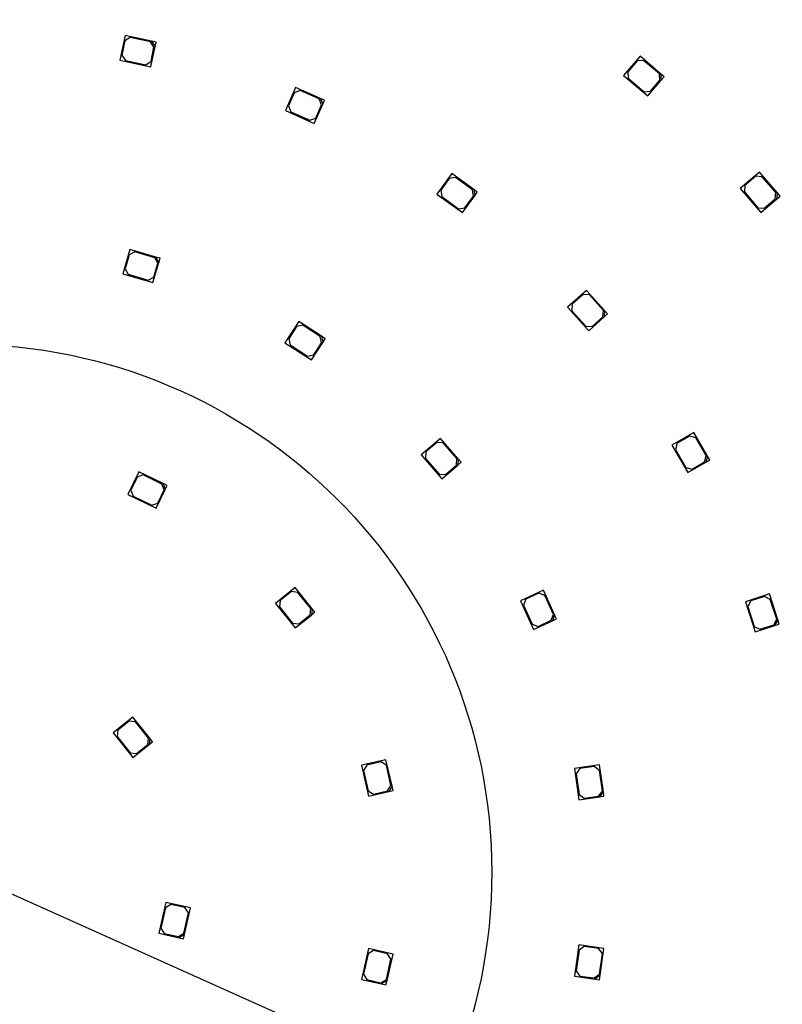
# Model space of a CAD drawing. Header units: millimetres. Extents: x 7 to 819, y 6 to 587.
# Tile 6 of 10: x 374 to 458, y 316 to 425. Entities that reach past the tile are written whole.
import ezdxf
from ezdxf.enums import TextEntityAlignment as Align
from ezdxf.lldxf.tags import DXFTag

# ---------------------------------------------------------------- set-up
doc = ezdxf.new("R2010")
doc.units = ezdxf.units.MM
doc.layers.add('Default', color=7, linetype='Continuous')
doc.layers.add('RDLED_350MM_4000', color=7, linetype='Continuous')
doc.styles.add('SEACAD_Arial', font='arial.ttf')
doc.styles.add('SEACAD_Solid_Edge_ANSI1_Symbols', font='semeca1.ttf')
tags = doc.linetypes.add('HIDDEN2', pattern=[4.7625, 3.175, -1.5875]).pattern_tags.tags
tags[6:7] = [DXFTag(74, 4), DXFTag(75, 0), DXFTag(340, '0'), DXFTag(46, 0.0), DXFTag(50, 0.0), DXFTag(44, 0.0), DXFTag(45, 0.0)]
tags[4:5] = [DXFTag(74, 4), DXFTag(75, 0), DXFTag(340, '0'), DXFTag(46, 0.0), DXFTag(50, 0.0), DXFTag(44, 0.0), DXFTag(45, 0.0)]
doc.dimstyles.new('ISO', dxfattribs={"dimtxt": 7, "dimasz": 7, "dimexe": 3.5, "dimexo": 0, "dimgap": 1.75, "dimtad": 1, "dimtxsty": 'SEACAD_Arial', "dimblk1": '_SE_FILLED', "dimblk2": '_SE_FILLED', "dimsah": 1, "dimcen": 3.5, "dimadec": 0, "dimazin": 0, "dimtfac": 0.5, "dimtdec": 3, "dimtmove": 0, "dimatfit": 3, "dimfxl": 1, "dimarcsym": 0})

# ---------------------------------------------------------------- blocks, each defined once
blk = doc.blocks.new('SE')
at = {"layer": 'RDLED_350MM_4000', "color": 7, "linetype": 'Continuous'}
for p, q in [((385.59, 423.36), (385.01, 420.62)), ((388.53, 422.73), (385.59, 423.36)), ((385.57, 422.75), (385.23, 421.18)), ((386.16, 423.13), (385.57, 422.75)), ((388.41, 422.66), (386.16, 423.13)), ((388.79, 422.06), (388.41, 422.66)), ((388.43, 419.89), (388.91, 422.14)), ((389.02, 422.63), (388.53, 422.73)), ((388.53, 422.73), (388.91, 422.14)), ((388.91, 422.14), (389.02, 422.63)), ((385.23, 421.18), (385.62, 420.59)), ((388.46, 420.5), (388.79, 422.06)), ((442.59, 421.06), (440.77, 418.93)), ((444.87, 419.11), (442.59, 421.06)), ((385.01, 420.62), (388.43, 419.89)), ((385.62, 420.59), (387.87, 420.11)), ((387.87, 420.11), (388.46, 420.5)), ((442.28, 420.54), (441.24, 419.33)), ((442.98, 420.6), (442.28, 420.54)), ((444.73, 419.1), (442.98, 420.6)), ((440.77, 418.93), (443.44, 416.66)), ((441.24, 419.33), (441.29, 418.62)), ((444.79, 418.4), (444.73, 419.1)), ((445.25, 418.79), (444.87, 419.11)), ((444.87, 419.11), (444.93, 418.41)), ((441.29, 418.62), (443.04, 417.13)), ((443.44, 416.66), (444.93, 418.41)), ((443.75, 417.18), (444.79, 418.4)), ((444.93, 418.41), (445.25, 418.79)), ((404.47, 417.61), (403.34, 415.05)), ((404.32, 417.02), (403.67, 415.56)), ((404.98, 417.27), (404.32, 417.02)), ((407.22, 416.39), (404.47, 417.61)), ((407.08, 416.33), (404.98, 417.27)), ((443.04, 417.13), (443.75, 417.18)), ((406.53, 413.62), (407.47, 415.73)), ((406.69, 414.21), (407.34, 415.67)), ((407.34, 415.67), (407.08, 416.33)), ((407.67, 416.18), (407.22, 416.39)), ((407.22, 416.39), (407.47, 415.73)), ((407.47, 415.73), (407.67, 416.18)), ((403.34, 415.05), (406.53, 413.62)), ((403.67, 415.56), (403.92, 414.89)), ((403.92, 414.89), (406.03, 413.96)), ((406.03, 413.96), (406.69, 414.21)), ((421.75, 408.05), (420.1, 405.79)), ((424.18, 406.29), (421.75, 408.05)), ((455.81, 408.23), (453.68, 406.41)), ((457.76, 405.95), (455.81, 408.23)), ((421.48, 407.51), (420.54, 406.22)), ((422.18, 407.62), (421.48, 407.51)), ((424.04, 406.27), (422.18, 407.62)), ((455.42, 407.77), (454.2, 406.73)), ((456.13, 407.71), (455.42, 407.77)), ((457.62, 405.96), (456.13, 407.71)), ((420.1, 405.79), (422.93, 403.73)), ((420.54, 406.22), (420.65, 405.52)), ((424.15, 405.57), (424.04, 406.27)), ((424.58, 406), (424.18, 406.29)), ((424.18, 406.29), (424.29, 405.59)), ((424.29, 405.59), (424.58, 406)), ((453.68, 406.41), (455.96, 403.75)), ((454.2, 406.73), (454.15, 406.02)), ((454.15, 406.02), (455.64, 404.27)), ((457.56, 405.26), (457.62, 405.96)), ((457.76, 405.95), (457.71, 405.24)), ((458.09, 405.57), (457.76, 405.95)), ((420.65, 405.52), (422.51, 404.17)), ((422.93, 403.73), (424.29, 405.59)), ((423.21, 404.28), (424.15, 405.57)), ((455.96, 403.75), (457.71, 405.24)), ((456.35, 404.22), (457.56, 405.26)), ((457.71, 405.24), (458.09, 405.57)), ((422.51, 404.17), (423.21, 404.28)), ((455.64, 404.27), (456.35, 404.22)), ((386.11, 399.66), (385.33, 396.97)), ((386.66, 399.39), (386.04, 399.05)), ((388.99, 398.81), (386.11, 399.66)), ((388.87, 398.74), (386.66, 399.39)), ((386.04, 399.05), (385.59, 397.52)), ((388.68, 395.98), (389.33, 398.19)), ((388.76, 396.59), (389.21, 398.12)), ((389.21, 398.12), (388.87, 398.74)), ((389.47, 398.67), (388.99, 398.81)), ((388.99, 398.81), (389.33, 398.19)), ((389.33, 398.19), (389.47, 398.67)), ((385.59, 397.52), (385.93, 396.9)), ((385.33, 396.97), (388.68, 395.98)), ((385.93, 396.9), (388.14, 396.25)), ((388.14, 396.25), (388.76, 396.59)), ((436.66, 395.12), (434.58, 393.25)), ((438.67, 392.89), (436.66, 395.12)), ((436.28, 394.65), (435.09, 393.58)), ((436.99, 394.61), (436.28, 394.65)), ((438.53, 392.9), (436.99, 394.61)), ((434.58, 393.25), (436.92, 390.65)), ((435.09, 393.58), (435.05, 392.87)), ((435.05, 392.87), (436.59, 391.16)), ((438.49, 392.19), (438.53, 392.9)), ((438.67, 392.89), (438.63, 392.19)), ((439, 392.52), (438.67, 392.89)), ((404.81, 391.67), (403.29, 389.31)), ((407.33, 390.04), (404.81, 391.67)), ((436.92, 390.65), (438.63, 392.19)), ((437.3, 391.12), (438.49, 392.19)), ((438.63, 392.19), (439, 392.52)), ((404.57, 391.11), (403.7, 389.76)), ((405.26, 391.26), (404.57, 391.11)), ((407.19, 390.01), (405.26, 391.26)), ((436.59, 391.16), (437.3, 391.12)), ((403.7, 389.76), (403.85, 389.07)), ((407.34, 389.32), (407.19, 390.01)), ((407.75, 389.77), (407.33, 390.04)), ((407.33, 390.04), (407.48, 389.35)), ((407.48, 389.35), (407.75, 389.77)), ((403.29, 389.31), (406.24, 387.42)), ((403.85, 389.07), (405.79, 387.83)), ((406.24, 387.42), (407.48, 389.35)), ((406.48, 387.98), (407.34, 389.32)), ((405.79, 387.83), (406.48, 387.98)), ((420.49, 378.73), (418.38, 376.9)), ((422.46, 376.47), (420.49, 378.73)), ((448.56, 379.37), (446.13, 377.97)), ((448.09, 378.98), (446.7, 378.18)), ((448.77, 378.8), (448.09, 378.98)), ((450.06, 376.77), (448.56, 379.37)), ((449.92, 376.81), (448.77, 378.8)), ((420.1, 378.27), (418.9, 377.22)), ((420.81, 378.22), (420.1, 378.27)), ((422.32, 376.48), (420.81, 378.22)), ((446.13, 377.97), (447.88, 374.94)), ((446.7, 378.18), (446.52, 377.5)), ((446.52, 377.5), (447.67, 375.51)), ((418.38, 376.9), (420.67, 374.26)), ((418.9, 377.22), (418.84, 376.51)), ((418.84, 376.51), (420.35, 374.77)), ((422.27, 375.77), (422.32, 376.48)), ((422.46, 376.47), (422.41, 375.76)), ((422.78, 376.09), (422.46, 376.47)), ((449.74, 376.13), (449.92, 376.81)), ((450.06, 376.77), (449.87, 376.09)), ((449.87, 376.09), (450.31, 376.34)), ((450.31, 376.34), (450.06, 376.77)), ((420.67, 374.26), (422.41, 375.76)), ((421.06, 374.72), (422.27, 375.77)), ((422.41, 375.76), (422.78, 376.09)), ((447.67, 375.51), (448.35, 375.33)), ((447.88, 374.94), (449.87, 376.09)), ((448.35, 375.33), (449.74, 376.13)), ((387.1, 375.02), (385.89, 372.5)), ((386.93, 374.44), (386.24, 373)), ((387.6, 374.67), (386.93, 374.44)), ((389.8, 373.72), (387.1, 375.02)), ((389.67, 373.67), (387.6, 374.67)), ((420.35, 374.77), (421.06, 374.72)), ((389.04, 370.98), (390.04, 373.05)), ((389.9, 373.01), (389.67, 373.67)), ((390.25, 373.5), (389.8, 373.72)), ((389.8, 373.72), (390.04, 373.05)), ((390.04, 373.05), (390.25, 373.5)), ((385.89, 372.5), (389.04, 370.98)), ((386.24, 373), (386.47, 372.33)), ((386.47, 372.33), (388.54, 371.33)), ((389.21, 371.56), (389.9, 373.01)), ((388.54, 371.33), (389.21, 371.56)), ((404.43, 362.2), (402.24, 360.45)), ((406.3, 359.85), (404.43, 362.2)), ((404.02, 361.75), (402.77, 360.75)), ((404.72, 361.67), (404.02, 361.75)), ((406.16, 359.87), (404.72, 361.67)), ((431.9, 361.91), (429.35, 360.74)), ((431.39, 361.57), (429.94, 360.9)), ((432.06, 361.32), (431.39, 361.57)), ((433.14, 359.18), (431.9, 361.91)), ((433.01, 359.23), (432.06, 361.32)), ((456.92, 361.49), (454.25, 360.63)), ((456.38, 361.21), (454.86, 360.72)), ((457.01, 360.89), (456.38, 361.21)), ((457.84, 358.64), (456.92, 361.49)), ((402.24, 360.45), (404.42, 357.72)), ((402.77, 360.75), (402.69, 360.05)), ((402.69, 360.05), (404.12, 358.25)), ((429.35, 360.74), (430.81, 357.56)), ((429.94, 360.9), (429.69, 360.24)), ((429.69, 360.24), (430.65, 358.15)), ((454.25, 360.63), (455.34, 357.3)), ((454.86, 360.72), (454.53, 360.09)), ((454.53, 360.09), (455.24, 357.9)), ((457.72, 358.7), (457.01, 360.89)), ((404.42, 357.72), (406.22, 359.15)), ((404.83, 358.17), (406.08, 359.17)), ((406.08, 359.17), (406.16, 359.87)), ((406.3, 359.85), (406.22, 359.15)), ((406.22, 359.15), (406.61, 359.46)), ((406.61, 359.46), (406.3, 359.85)), ((432.77, 358.57), (433.01, 359.23)), ((433.14, 359.18), (432.9, 358.52)), ((433.35, 358.72), (433.14, 359.18)), ((404.12, 358.25), (404.83, 358.17)), ((430.65, 358.15), (431.31, 357.9)), ((430.81, 357.56), (432.9, 358.52)), ((431.31, 357.9), (432.77, 358.57)), ((432.9, 358.52), (433.35, 358.72)), ((455.24, 357.9), (455.87, 357.58)), ((455.34, 357.3), (457.52, 358.01)), ((455.87, 357.58), (457.4, 358.07)), ((457.4, 358.07), (457.72, 358.7)), ((457.84, 358.64), (457.52, 358.01)), ((457.52, 358.01), (458, 358.16)), ((458, 358.16), (457.84, 358.64)), ((386.45, 347.86), (384.26, 346.11)), ((386.04, 347.41), (384.79, 346.41)), ((386.74, 347.33), (386.04, 347.41)), ((388.32, 345.51), (386.45, 347.86)), ((388.18, 345.53), (386.74, 347.33)), ((384.26, 346.11), (386.44, 343.38)), ((384.79, 346.41), (384.71, 345.71)), ((384.71, 345.71), (386.14, 343.91)), ((386.44, 343.38), (388.24, 344.81)), ((386.85, 343.83), (388.1, 344.83)), ((388.1, 344.83), (388.18, 345.53)), ((388.32, 345.51), (388.24, 344.81)), ((388.24, 344.81), (388.63, 345.12)), ((388.63, 345.12), (388.32, 345.51)), ((386.14, 343.91), (386.85, 343.83)), ((414.47, 343.13), (411.75, 342.51)), ((411.75, 342.51), (412.52, 339.1)), ((412.35, 342.54), (411.98, 341.95)), ((413.91, 342.9), (412.35, 342.54)), ((414.51, 342.52), (413.91, 342.9)), ((415.14, 340.21), (414.47, 343.13)), ((415.02, 340.28), (414.51, 342.52)), ((438.1, 342.55), (435.33, 342.15)), ((438.53, 339.58), (438.1, 342.55)), ((411.98, 341.95), (412.49, 339.7)), ((435.33, 342.15), (435.83, 338.69)), ((435.94, 342.14), (435.51, 341.57)), ((435.51, 341.57), (435.84, 339.29)), ((437.52, 342.36), (435.94, 342.14)), ((438.09, 341.94), (437.52, 342.36)), ((438.42, 339.66), (438.09, 341.94)), ((412.49, 339.7), (413.09, 339.33)), ((412.52, 339.1), (414.77, 339.61)), ((413.09, 339.33), (414.65, 339.68)), ((414.65, 339.68), (415.02, 340.28)), ((415.14, 340.21), (414.77, 339.61)), ((414.77, 339.61), (415.25, 339.72)), ((415.25, 339.72), (415.14, 340.21)), ((435.84, 339.29), (436.41, 338.87)), ((437.99, 339.1), (438.42, 339.66)), ((438.53, 339.58), (438.11, 339.01)), ((438.6, 339.08), (438.53, 339.58)), ((435.83, 338.69), (438.11, 339.01)), ((436.41, 338.87), (437.99, 339.1)), ((438.11, 339.01), (438.6, 339.08)), ((390.1, 327.33), (389.32, 323.92)), ((392.83, 326.71), (390.1, 327.33)), ((390.06, 326.72), (389.55, 324.48)), ((390.66, 327.1), (390.06, 326.72)), ((392.22, 326.75), (390.66, 327.1)), ((392.09, 323.9), (392.6, 326.15)), ((392.16, 323.78), (392.83, 326.71)), ((392.6, 326.15), (392.22, 326.75)), ((389.55, 324.48), (389.93, 323.88)), ((389.32, 323.92), (391.56, 323.41)), ((389.93, 323.88), (391.49, 323.53)), ((391.49, 323.53), (392.09, 323.9)), ((392.16, 323.78), (391.56, 323.41)), ((391.56, 323.41), (392.05, 323.3)), ((392.05, 323.3), (392.16, 323.78)), ((412.52, 322.21), (411.75, 318.8)), ((413.09, 321.98), (412.49, 321.61)), ((415.25, 321.59), (412.52, 322.21)), ((414.65, 321.63), (413.09, 321.98)), ((435.83, 322.62), (435.33, 319.16)), ((435.84, 322.02), (435.51, 319.74)), ((438.6, 322.23), (435.83, 322.62)), ((436.41, 322.44), (435.84, 322.02)), ((437.99, 322.21), (436.41, 322.44)), ((438.42, 321.65), (437.99, 322.21)), ((438.17, 319.26), (438.6, 322.23)), ((412.49, 321.61), (411.98, 319.36)), ((414.51, 318.79), (415.02, 321.03)), ((414.59, 318.67), (415.25, 321.59)), ((415.02, 321.03), (414.65, 321.63)), ((438.09, 319.37), (438.42, 321.65)), ((435.51, 319.74), (435.94, 319.17)), ((411.75, 318.8), (413.99, 318.29)), ((411.98, 319.36), (412.35, 318.77)), ((412.35, 318.77), (413.91, 318.41)), ((413.91, 318.41), (414.51, 318.79)), ((414.59, 318.67), (413.99, 318.29)), ((414.47, 318.18), (414.59, 318.67)), ((435.33, 319.16), (437.61, 318.83)), ((435.94, 319.17), (437.52, 318.95)), ((437.52, 318.95), (438.09, 319.37)), ((438.17, 319.26), (437.61, 318.83)), ((437.61, 318.83), (438.1, 318.76)), ((438.1, 318.76), (438.17, 319.26)), ((413.99, 318.29), (414.47, 318.18))]:
    blk.add_line(p, q, dxfattribs=at)
blk.add_arc((367.68, 330.66), 175, 13.7291, 76.2709, dxfattribs=at)
blk = doc.blocks.new('DMBLK17')
at = {"layer": 'Default', "linetype": 'Continuous'}
for points in [[(204.68, 529.93), (197.68, 528.77), (204.68, 527.6)], [(530.68, 529.93), (530.68, 527.6), (537.68, 528.77)]]:
    blk.add_hatch(color=7, dxfattribs=at).paths.add_polyline_path(points)
at = {"layer": 'Default', "color": 7, "linetype": 'Continuous'}
for p, q in [((197.68, 372.19), (197.68, 532.27)), ((537.68, 372.19), (537.68, 532.27)), ((537.68, 528.77), (197.68, 528.77))]:
    blk.add_line(p, q, dxfattribs=at)
at = {"layer": 'Default', "color": 7, "linetype": 'Continuous', "style": 'SEACAD_Arial'}
blk.add_text('340', height=7, dxfattribs=at).set_placement((359.46, 537.52), align=Align.TOP_LEFT)
blk = doc.blocks.new('_SE_FILLED')
at = {"color": 0}
blk.add_line((0, 0), (-1, 0), dxfattribs=at)
blk.add_solid([(0, 0), (-1, -0.1665), (-1, 0.1665), (0, 0)], dxfattribs=at)
blk = doc.blocks.new('DMBLK18')
at = {"layer": 'Default', "linetype": 'Continuous'}
for points in [[(147.93, 493.66), (150.26, 493.66), (149.1, 500.66)], [(147.93, 167.66), (149.1, 160.66), (150.26, 167.66)]]:
    blk.add_hatch(color=7, dxfattribs=at).paths.add_polyline_path(points)
at = {"layer": 'Default', "color": 7, "linetype": 'Continuous'}
for p, q in [((326.14, 500.66), (145.6, 500.66)), ((149.1, 500.66), (149.1, 160.66)), ((326.14, 160.66), (145.6, 160.66))]:
    blk.add_line(p, q, dxfattribs=at)
at = {"layer": 'Default', "color": 7, "linetype": 'Continuous', "style": 'SEACAD_Arial'}
blk.add_text('340', height=7, rotation=90, dxfattribs=at).set_placement((140.35, 322.44), align=Align.TOP_LEFT)
blk = doc.blocks.new('DMBLK19')
at = {"layer": 'Default', "linetype": 'Continuous'}
for points in [[(216.57, 399.98), (207.98, 402.23), (215.37, 397.32)], [(519.98, 263.99), (518.79, 261.33), (527.37, 259.08)]]:
    blk.add_hatch(color=7, dxfattribs=at).paths.add_polyline_path(points)
at = {"layer": 'Default', "color": 7, "linetype": 'Continuous'}
for p, q in [((207.98, 402.23), (527.37, 259.08)), ((527.37, 259.08), (578.13, 236.33))]:
    blk.add_line(p, q, dxfattribs=at)
for s, style, p in [('O', 'SEACAD_Solid_Edge_ANSI1_Symbols', (547.38, 262.1)), ('350', 'SEACAD_Arial', (561.06, 255.97))]:
    blk.add_text(s, height=8.75, rotation=335.8579, dxfattribs=dict(at, style=style)).set_placement(p, align=Align.TOP_LEFT)

msp = doc.modelspace()

# ---------------------------------------------------------------- linework, layer by layer
at = {"layer": 'Default', "color": 7, "linetype": 'HIDDEN2'}
for radius in [150.5, 58.5]:
    msp.add_circle((367.678, 330.655), radius, dxfattribs=at)

# ---------------------------------------------------------------- block references
at = {"layer": 'Default'}
msp.add_blockref('SE', (0, 0), dxfattribs=at)

# ---------------------------------------------------------------- dimensions: what is measured, and where the dimension line sits
at = {"layer": 'Default', "color": 7, "linetype": 'Continuous'}
dim = msp.add_linear_dim(base=(197.678, 528.766), p1=(537.678, 372.188), p2=(197.678, 372.188), text='\\A1;<>', dimstyle='ISO', dxfattribs=at)
dim.commit()
dim.dimension.update_dxf_attribs({"geometry": 'DMBLK17', "text_midpoint": (367.678, 528.766), "dimtype": 160})
dim = msp.add_linear_dim(base=(149.097, 500.655), p1=(409.211, 500.655), p2=(409.211, 160.655), angle=270, text='\\A1;<>', dimstyle='ISO', dxfattribs=at)
dim.commit()
dim.dimension.update_dxf_attribs({"geometry": 'DMBLK18', "text_midpoint": (149.097, 330.655), "dimtype": 161})
dim = msp.add_diameter_dim_2p(p1=(207.984, 402.23), p2=(527.371, 259.08), text='\\A1;<>', dimstyle='ISO', override={"dimtxt": 8.75, "dimasz": 8.75, "dimexe": 4.375, "dimgap": 2.1875, "dimcen": 4.375, "dimtmove": 1, "dimtolj": 1}, dxfattribs=at)
dim.commit()
dim.dimension.update_dxf_attribs({"geometry": 'DMBLK19', "text_midpoint": (540.108, 253.371), "dimtype": 163})

doc.saveas('drawing.dxf')
